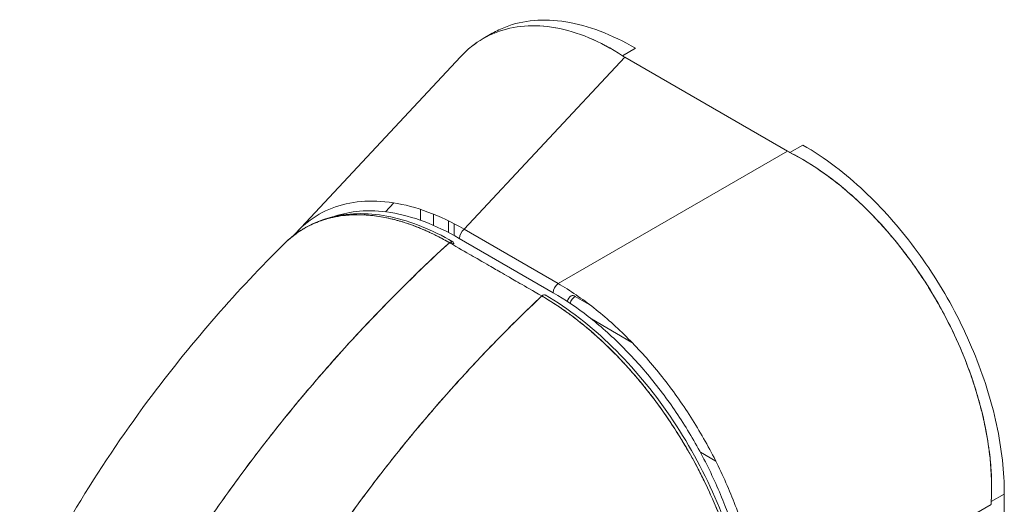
# Model space of a CAD drawing. Header units: inches. Extents: x 16 to 394, y 3 to 249.
# Tile 106 of 116: x 373.439 to 375.226, y 126.778 to 127.658. Entities that reach past the tile are written whole.
import ezdxf

# ---------------------------------------------------------------- set-up
doc = ezdxf.new("R2010")
doc.units = ezdxf.units.IN
doc.header["$LTSCALE"] = 24
doc.header["$MEASUREMENT"] = 0
doc.layers.add('Visible (ANSI)', color=7, linetype='Continuous', lineweight=5)

msp = doc.modelspace()

# ---------------------------------------------------------------- linework, layer by layer
at = {"layer": 'Visible (ANSI)'}
for p, q in [((374.2804, 127.6233), (374.2971, 127.633)), ((374.557, 127.6059), (374.5335, 127.5923)), ((373.9416, 127.2714), (374.2393, 127.5904)), ((374.5375, 127.5898), (374.2459, 127.2773)), ((374.2459, 127.2773), (374.5375, 127.5898)), ((374.5375, 127.5898), (374.8329, 127.4189)), ((374.4164, 127.1786), (374.8329, 127.4189)), ((374.8329, 127.4189), (374.4164, 127.1786)), ((374.8372, 127.4165), (374.8607, 127.4301)), ((374.1033, 127.3088), (374.1184, 127.325)), ((374.1668, 127.3131), (374.1668, 127.2934)), ((374.1905, 127.2841), (374.1905, 127.3044)), ((374.2176, 127.2712), (374.2177, 127.2923)), ((374.2281, 127.2871), (374.2281, 127.2657)), ((374.2459, 127.2773), (374.4164, 127.1786)), ((374.4164, 127.1786), (374.2459, 127.2773)), ((374.2372, 127.2605), (374.4078, 127.1618)), ((374.4078, 127.1618), (374.2372, 127.2605)), ((374.2803, 127.2574), (374.2803, 127.2574)), ((374.2907, 127.2514), (374.2907, 127.2514)), ((374.3746, 127.181), (374.3746, 127.181)), ((374.4731, 127.1405), (374.4477, 127.1552)), ((374.477, 127.1142), (374.5505, 127.0716)), ((374.6746, 126.8721), (374.7026, 126.8559)), ((375.2262, 126.796), (375.2026, 126.7824)), ((375.2026, 126.7824), (375.2262, 126.796)), ((375.2262, 126.796), (375.2255, 126.1392)), ((375.2025, 126.7775), (374.7861, 126.5373))]:
    msp.add_line(p, q, dxfattribs=at)
msp.add_arc((374.4477, 127.1432), 0.0148, 120.0018, 168.8573, dxfattribs=at)
for centre, major_axis, ratio, start_param, end_param in [((374.6059, 127.6293), (0.0967, -0.0001), 0.57809, 3.86636, 3.927436), ((374.9013, 127.4584), (0.0967, -0.0001), 0.57809, 3.927806, 3.988888), ((374.2477, 127.2665), (0.0074, 0.0128), 0.576615, 0.960567, 2.35683), ((374.2493, 127.258), (0.0074, 0.0128), 0.576615, 1.837759, 1.837809), ((374.221, 127.2468), (0.00443, 0.00767), 0.577335, 5.497801, 7.364025), ((374.3642, 127.1915), (0.0074, 0.0128), 0.576615, 1.837759, 1.837809), ((374.3642, 127.1915), (-0.0074, -0.0128), 0.576615, 4.979352, 4.979402), ((374.3642, 127.1915), (0.0148, 0), 0.578085, 5.116287, 5.11636), ((374.4182, 127.1678), (-0.0074, -0.0128), 0.576615, 4.10216, 5.498423), ((374.3888, 127.15), (0.00443, 0.00767), 0.577366, 0, 1.080813), ((374.4477, 127.1432), (-0.0074, -0.0128), 0.576615, 3.927627, 5.069692), ((374.4477, 127.1432), (0.0074, 0.0128), 0.576615, 0.786034, 1.9281), ((375.2709, 126.817), (-0.0485, -0.0837), 0.576615, 5.43716, 5.498242), ((375.2709, 126.817), (-0.0485, -0.0837), 0.57662, 5.437163, 5.498246)]:
    msp.add_ellipse(centre, major_axis=major_axis, ratio=ratio, start_param=start_param, end_param=end_param, dxfattribs=at)
for points, knots in [([(374.2971, 127.633), (374.3047, 127.6374), (374.3127, 127.6412), (374.3209, 127.6444), (374.3371, 127.6507), (374.3545, 127.6546), (374.3728, 127.6561), (374.3912, 127.6577), (374.4105, 127.6569), (374.4304, 127.6537), (374.4506, 127.6504), (374.4715, 127.6448), (374.4927, 127.6368), (374.5139, 127.6287), (374.5355, 127.6184), (374.557, 127.6059)], [0.499201, 0.499201, 0.499201, 0.499201, 0.5552985, 0.5552985, 0.5552985, 0.6652244, 0.6652244, 0.6652244, 0.7756204, 0.7756204, 0.7756204, 0.8877415, 0.8877415, 0.8877415, 1, 1, 1, 1]), ([(374.2393, 127.5904), (374.2456, 127.5972), (374.2522, 127.6033), (374.2592, 127.6089), (374.2729, 127.6198), (374.2879, 127.6284), (374.304, 127.6346), (374.3201, 127.6409), (374.3374, 127.6447), (374.3555, 127.6461), (374.3736, 127.6475), (374.3925, 127.6465), (374.4121, 127.643), (374.4316, 127.6395), (374.4517, 127.6335), (374.4721, 127.625), (374.4924, 127.6166), (374.513, 127.6056), (374.5335, 127.5923)], [0.387467, 0.387467, 0.387467, 0.387467, 0.4444444, 0.4444444, 0.4444444, 0.5555556, 0.5555556, 0.5555556, 0.6666667, 0.6666667, 0.6666667, 0.7777778, 0.7777778, 0.7777778, 0.8888889, 0.8888889, 0.8888889, 1, 1, 1, 1]), ([(374.5335, 127.5923), (374.5131, 127.6056), (374.4926, 127.6165), (374.4723, 127.625), (374.4519, 127.6335), (374.4316, 127.6395), (374.412, 127.643), (374.412, 127.643), (374.4119, 127.643), (374.4119, 127.643), (374.3924, 127.6465), (374.3735, 127.6475), (374.3554, 127.6461), (374.3554, 127.6461), (374.3554, 127.6461), (374.3553, 127.6461), (374.3373, 127.6447), (374.3202, 127.6409), (374.3041, 127.6347), (374.3041, 127.6347), (374.304, 127.6346), (374.3039, 127.6346), (374.2879, 127.6284), (374.2729, 127.6198), (374.2593, 127.6089), (374.2592, 127.6089), (374.2592, 127.6089), (374.2591, 127.6088), (374.2521, 127.6033), (374.2455, 127.5971), (374.2393, 127.5904)], [0, 0, 0, 0, 0.1108364, 0.1108364, 0.1108364, 0.2222222, 0.2222222, 0.2222222, 0.2223767, 0.2223767, 0.2223767, 0.3330931, 0.3330931, 0.3330931, 0.3333333, 0.3333333, 0.3333333, 0.4440371, 0.4440371, 0.4440371, 0.4444444, 0.4444444, 0.4444444, 0.5555556, 0.5555556, 0.5555556, 0.5559572, 0.5559572, 0.5559572, 0.6127047, 0.6127047, 0.6127047, 0.6127047]), ([(374.8607, 127.4301), (374.8805, 127.4187), (374.9003, 127.4054), (374.9199, 127.3905), (374.9376, 127.377), (374.955, 127.3621), (374.9721, 127.3461), (374.9882, 127.3309), (375.0039, 127.3147), (375.0191, 127.2976), (375.0343, 127.2805), (375.0489, 127.2626), (375.0629, 127.2438), (375.0773, 127.2246), (375.091, 127.2045), (375.1039, 127.1839), (375.1168, 127.1632), (375.1289, 127.142), (375.14, 127.1204), (375.1511, 127.0989), (375.1612, 127.077), (375.1704, 127.0549), (375.1795, 127.0329), (375.1875, 127.0107), (375.1945, 126.9886), (375.2015, 126.9664), (375.2074, 126.9442), (375.2121, 126.9223), (375.2168, 126.9004), (375.2203, 126.8789), (375.2227, 126.8577), (375.2251, 126.8366), (375.2262, 126.816), (375.2262, 126.796)], [0, 0, 0, 0, 0.103179, 0.103179, 0.103179, 0.19641, 0.19641, 0.19641, 0.284272, 0.284272, 0.284272, 0.371718, 0.371718, 0.371718, 0.461564, 0.461564, 0.461564, 0.551364, 0.551364, 0.551364, 0.640801, 0.640801, 0.640801, 0.730189, 0.730189, 0.730189, 0.82001, 0.82001, 0.82001, 0.909949, 0.909949, 0.909949, 1, 1, 1, 1]), ([(375.2026, 126.7824), (375.2037, 126.803), (375.2034, 126.8242), (375.2018, 126.8457), (375.2014, 126.851), (375.2009, 126.8564), (375.2003, 126.8619), (375.1986, 126.8782), (375.1961, 126.8947), (375.193, 126.9113), (375.1909, 126.9222), (375.1885, 126.9331), (375.1858, 126.9441), (375.183, 126.9555), (375.18, 126.9669), (375.1766, 126.9782), (375.1717, 126.9945), (375.1663, 127.0108), (375.1602, 127.0269), (375.1579, 127.033), (375.1556, 127.039), (375.1532, 127.045), (375.1446, 127.0663), (375.135, 127.0874), (375.1246, 127.108), (375.1241, 127.1089), (375.1237, 127.1098), (375.1232, 127.1107), (375.1122, 127.1323), (375.1001, 127.1536), (375.0872, 127.1742), (375.0848, 127.1779), (375.0824, 127.1817), (375.08, 127.1854), (375.0691, 127.2021), (375.0577, 127.2183), (375.0458, 127.2339), (375.0399, 127.2418), (375.0338, 127.2495), (375.0276, 127.257), (375.0191, 127.2674), (375.0103, 127.2775), (375.0013, 127.2873), (374.9907, 127.2989), (374.9798, 127.3101), (374.9687, 127.3208), (374.9636, 127.3257), (374.9584, 127.3305), (374.9532, 127.3352), (374.9375, 127.3494), (374.9213, 127.3626), (374.9048, 127.3746), (374.9029, 127.3759), (374.9011, 127.3773), (374.8993, 127.3786), (374.879, 127.393), (374.8582, 127.4057), (374.8372, 127.4165)], [0, 0, 0, 0, 0.088873, 0.088873, 0.088873, 0.111111, 0.111111, 0.111111, 0.178162, 0.178162, 0.178162, 0.222222, 0.222222, 0.222222, 0.267931, 0.267931, 0.267931, 0.333333, 0.333333, 0.333333, 0.357816, 0.357816, 0.357816, 0.444444, 0.444444, 0.444444, 0.448135, 0.448135, 0.448135, 0.538943, 0.538943, 0.538943, 0.555556, 0.555556, 0.555556, 0.629644, 0.629644, 0.629644, 0.666667, 0.666667, 0.666667, 0.717569, 0.717569, 0.717569, 0.777778, 0.777778, 0.777778, 0.805438, 0.805438, 0.805438, 0.888889, 0.888889, 0.888889, 0.898091, 0.898091, 0.898091, 1, 1, 1, 1]), ([(374.8372, 127.4165), (374.8602, 127.4047), (374.8828, 127.3906), (374.9048, 127.3746), (374.9268, 127.3585), (374.9482, 127.3405), (374.9687, 127.3208), (374.9892, 127.3011), (375.0089, 127.2798), (375.0275, 127.2571), (375.0461, 127.2345), (375.0636, 127.2105), (375.0799, 127.1855), (375.0962, 127.1605), (375.1111, 127.1346), (375.1246, 127.108), (375.138, 127.0814), (375.15, 127.0542), (375.1603, 127.0268), (375.1705, 126.9993), (375.1791, 126.9717), (375.1858, 126.9441), (375.1926, 126.9165), (375.1975, 126.8889), (375.2003, 126.8619), (375.2031, 126.8348), (375.2039, 126.8082), (375.2026, 126.7824)], [0, 0, 0, 0, 0.111111, 0.111111, 0.111111, 0.222222, 0.222222, 0.222222, 0.333333, 0.333333, 0.333333, 0.444444, 0.444444, 0.444444, 0.555556, 0.555556, 0.555556, 0.666667, 0.666667, 0.666667, 0.777778, 0.777778, 0.777778, 0.888889, 0.888889, 0.888889, 1, 1, 1, 1]), ([(374.2459, 127.2773), (374.2238, 127.29), (374.2018, 127.3004), (374.1803, 127.3084), (374.1588, 127.3164), (374.1377, 127.322), (374.1174, 127.3252), (374.0971, 127.3284), (374.0775, 127.3292), (374.0589, 127.3275), (374.0403, 127.3259), (374.0227, 127.3219), (374.0064, 127.3155), (373.99, 127.3092), (373.9749, 127.3005), (373.9612, 127.2896), (373.9523, 127.2825), (373.9439, 127.2744), (373.9363, 127.2655)], [0, 0, 0, 0, 0.1111111, 0.1111111, 0.1111111, 0.2222222, 0.2222222, 0.2222222, 0.3333333, 0.3333333, 0.3333333, 0.4444444, 0.4444444, 0.4444444, 0.5555556, 0.5555556, 0.5555556, 0.6278212, 0.6278212, 0.6278212, 0.6278212]), ([(374.0116, 127.3007), (374.0256, 127.3054), (374.0404, 127.3085), (374.056, 127.3099), (374.074, 127.3114), (374.093, 127.3106), (374.1127, 127.3074), (374.1324, 127.3043), (374.1529, 127.2987), (374.1737, 127.2909), (374.1945, 127.2831), (374.2156, 127.273), (374.2372, 127.2605)], [0.5709254, 0.5709254, 0.5709254, 0.5709254, 0.6666667, 0.6666667, 0.6666667, 0.7777778, 0.7777778, 0.7777778, 0.8888889, 0.8888889, 0.8888889, 1, 1, 1, 1]), ([(373.9195, 127.2508), (373.9437, 127.2747), (373.9737, 127.2915), (374.0394, 127.3075), (374.0756, 127.3074), (374.1493, 127.2916), (374.1877, 127.2763), (374.2255, 127.2545)], [0, 0, 0, 0, 0.569198, 0.569198, 1.123707, 1.123707, 1.663368, 1.663368, 1.663368, 1.663368]), ([(373.9195, 127.2508), (373.9211, 127.2523), (373.9226, 127.2538), (373.9242, 127.2553), (373.9281, 127.2589), (373.9322, 127.2623), (373.9363, 127.2655), (373.9423, 127.2702), (373.9486, 127.2744), (373.9549, 127.2781), (373.9638, 127.2833), (373.9728, 127.2875), (373.9818, 127.291), (373.9843, 127.2919), (373.9869, 127.2928), (373.9894, 127.2936), (374.0018, 127.2977), (374.0142, 127.3003), (374.0264, 127.3018), (374.0268, 127.3019), (374.0273, 127.302), (374.0277, 127.302), (374.0402, 127.3034), (374.0524, 127.3037), (374.0644, 127.3031), (374.067, 127.303), (374.0695, 127.3028), (374.0721, 127.3026), (374.0823, 127.3018), (374.0922, 127.3004), (374.1019, 127.2985), (374.1059, 127.2978), (374.1099, 127.2969), (374.1138, 127.296), (374.1219, 127.2941), (374.1297, 127.2919), (374.1374, 127.2894), (374.1425, 127.2878), (374.1475, 127.2861), (374.1525, 127.2843), (374.1583, 127.2821), (374.164, 127.2799), (374.1696, 127.2775), (374.1757, 127.2749), (374.1818, 127.2722), (374.1877, 127.2694), (374.1909, 127.2678), (374.1941, 127.2663), (374.1972, 127.2647), (374.2051, 127.2606), (374.2126, 127.2565), (374.2192, 127.2527)], [0.3275342, 0.3275342, 0.3275342, 0.3275342, 0.3378724, 0.3378724, 0.3378724, 0.3636364, 0.3636364, 0.3636364, 0.4015229, 0.4015229, 0.4015229, 0.4545455, 0.4545455, 0.4545455, 0.4693394, 0.4693394, 0.4693394, 0.5426566, 0.5426566, 0.5426566, 0.5454545, 0.5454545, 0.5454545, 0.6201601, 0.6201601, 0.6201601, 0.6363636, 0.6363636, 0.6363636, 0.7005689, 0.7005689, 0.7005689, 0.7272727, 0.7272727, 0.7272727, 0.7817474, 0.7817474, 0.7817474, 0.8181818, 0.8181818, 0.8181818, 0.861421, 0.861421, 0.861421, 0.9090909, 0.9090909, 0.9090909, 0.9347795, 0.9347795, 0.9347795, 1, 1, 1, 1]), ([(374.2192, 127.2527), (374.2182, 127.2533), (374.2172, 127.2538), (374.2162, 127.2544), (374.215, 127.2551), (374.2139, 127.2557), (374.2127, 127.2564), (374.2114, 127.2571), (374.2101, 127.2578), (374.2088, 127.2585), (374.2074, 127.2593), (374.206, 127.26), (374.2046, 127.2608), (374.2031, 127.2616), (374.2016, 127.2624), (374.2001, 127.2632), (374.1985, 127.264), (374.197, 127.2648), (374.1954, 127.2656), (374.1937, 127.2664), (374.192, 127.2673), (374.1903, 127.2681), (374.1884, 127.269), (374.1866, 127.2699), (374.1847, 127.2708), (374.1827, 127.2717), (374.1806, 127.2727), (374.1785, 127.2736), (374.1762, 127.2747), (374.1738, 127.2757), (374.1715, 127.2767), (374.1689, 127.2778), (374.1662, 127.2789), (374.1635, 127.28), (374.1605, 127.2812), (374.1575, 127.2824), (374.1545, 127.2835), (374.1518, 127.2845), (374.1492, 127.2855), (374.1466, 127.2864), (374.1458, 127.2866), (374.1451, 127.2869), (374.1444, 127.2871), (374.1407, 127.2884), (374.1371, 127.2895), (374.1335, 127.2906), (374.1295, 127.2918), (374.1256, 127.293), (374.1217, 127.294), (374.1174, 127.2951), (374.1132, 127.2961), (374.1091, 127.297), (374.1045, 127.298), (374.1, 127.2989), (374.0955, 127.2997), (374.0907, 127.3005), (374.0858, 127.3012), (374.081, 127.3018), (374.0796, 127.3019), (374.0781, 127.3021), (374.0767, 127.3022), (374.0729, 127.3026), (374.0691, 127.3029), (374.0654, 127.3031), (374.0598, 127.3034), (374.0542, 127.3035), (374.0487, 127.3034), (374.0426, 127.3033), (374.0366, 127.3029), (374.0307, 127.3023), (374.0244, 127.3017), (374.0182, 127.3008), (374.0122, 127.2996), (374.012, 127.2996), (374.0118, 127.2995), (374.0116, 127.2995), (374.0048, 127.2981), (373.9981, 127.2964), (373.9916, 127.2944), (373.9845, 127.2921), (373.9776, 127.2895), (373.9708, 127.2864), (373.9656, 127.284), (373.9606, 127.2814), (373.9556, 127.2785), (373.9535, 127.2773), (373.9514, 127.276), (373.9494, 127.2747), (373.9417, 127.2698), (373.9344, 127.2643), (373.9275, 127.2582), (373.9248, 127.2558), (373.9221, 127.2534), (373.9195, 127.2508)], [0, 0, 0, 0, 0.0051535, 0.0051535, 0.0051535, 0.011125, 0.011125, 0.011125, 0.0177599, 0.0177599, 0.0177599, 0.024968, 0.024968, 0.024968, 0.0326646, 0.0326646, 0.0326646, 0.0407909, 0.0407909, 0.0407909, 0.0494929, 0.0494929, 0.0494929, 0.0590435, 0.0590435, 0.0590435, 0.0697173, 0.0697173, 0.0697173, 0.0817898, 0.0817898, 0.0817898, 0.0955416, 0.0955416, 0.0955416, 0.1112568, 0.1112568, 0.1112568, 0.125, 0.125, 0.125, 0.1288152, 0.1288152, 0.1288152, 0.1479502, 0.1479502, 0.1479502, 0.1687359, 0.1687359, 0.1687359, 0.1911746, 0.1911746, 0.1911746, 0.2155136, 0.2155136, 0.2155136, 0.2420183, 0.2420183, 0.2420183, 0.25, 0.25, 0.25, 0.2709744, 0.2709744, 0.2709744, 0.3027382, 0.3027382, 0.3027382, 0.3376886, 0.3376886, 0.3376886, 0.375, 0.375, 0.375, 0.3761252, 0.3761252, 0.3761252, 0.4181661, 0.4181661, 0.4181661, 0.4642343, 0.4642343, 0.4642343, 0.5, 0.5, 0.5, 0.515243, 0.515243, 0.515243, 0.571952, 0.571952, 0.571952, 0.5942753, 0.5942753, 0.5942753, 0.5942753]), ([(373.4394, 126.5794), (373.5056, 126.7199), (373.5886, 126.8541), (373.7542, 127.0748), (373.8349, 127.167), (373.9195, 127.2508)], [0, 0, 0, 0, 1.578022, 1.578022, 2.853503, 2.853503, 2.853503, 2.853503]), ([(374.2192, 127.2527), (374.1772, 127.2143), (374.1371, 127.1752), (374.099, 127.1359), (374.0608, 127.0966), (374.0246, 127.057), (373.9902, 127.0176), (373.9559, 126.9781), (373.9234, 126.9387), (373.8929, 126.8996), (373.8623, 126.8606), (373.8336, 126.8219), (373.8067, 126.7838), (373.7797, 126.7457), (373.7546, 126.7082), (373.7312, 126.6714), (373.7195, 126.653), (373.7081, 126.6348), (373.6972, 126.6168)], [0, 0, 0, 0, 0.181782, 0.181782, 0.181782, 0.363564, 0.363564, 0.363564, 0.545346, 0.545346, 0.545346, 0.727128, 0.727128, 0.727128, 0.90891, 0.90891, 0.90891, 1, 1, 1, 1]), ([(373.6972, 126.6168), (373.7122, 126.6414), (373.7278, 126.6665), (373.7443, 126.6918), (373.7609, 126.7173), (373.7782, 126.7431), (373.7964, 126.7692), (373.8147, 126.7953), (373.8337, 126.8217), (373.8536, 126.8484), (373.8735, 126.875), (373.8943, 126.9018), (373.916, 126.9288), (373.9377, 126.9557), (373.9602, 126.9829), (373.9837, 127.01), (374.0071, 127.0372), (374.0315, 127.0644), (374.0567, 127.0915), (374.082, 127.1186), (374.1082, 127.1457), (374.1353, 127.1726), (374.1623, 127.1995), (374.1903, 127.2263), (374.2192, 127.2527)], [0, 0, 0, 0, 0.12462, 0.12462, 0.12462, 0.249674, 0.249674, 0.249674, 0.374729, 0.374729, 0.374729, 0.499784, 0.499784, 0.499784, 0.624839, 0.624839, 0.624839, 0.749894, 0.749894, 0.749894, 0.874949, 0.874949, 0.874949, 1, 1, 1, 1]), ([(374.2192, 127.2527), (374.2358, 127.2431), (374.2487, 127.2357), (374.2589, 127.2298), (374.2691, 127.2239), (374.2768, 127.2195), (374.2828, 127.216), (374.2889, 127.2125), (374.2934, 127.2099), (374.2974, 127.2076), (374.3014, 127.2053), (374.3048, 127.2033), (374.3088, 127.201), (374.3128, 127.1987), (374.3173, 127.1961), (374.3233, 127.1926), (374.3294, 127.1891), (374.337, 127.1847), (374.3472, 127.1788), (374.3575, 127.1729), (374.3703, 127.1654), (374.3869, 127.1559)], [0, 0, 0, 0, 0.142857, 0.142857, 0.142857, 0.285714, 0.285714, 0.285714, 0.428571, 0.428571, 0.428571, 0.571429, 0.571429, 0.571429, 0.714286, 0.714286, 0.714286, 0.857143, 0.857143, 0.857143, 1, 1, 1, 1]), ([(374.221, 127.254), (374.2221, 127.2534), (374.2232, 127.2528), (374.2243, 127.2521), (374.2253, 127.2516), (374.2263, 127.251), (374.2273, 127.2504)], [0.98911974, 0.98911974, 0.98911974, 0.98911974, 0.99489394, 0.99489394, 0.99489394, 1, 1, 1, 1]), ([(374.7861, 126.5373), (374.786, 126.5626), (374.784, 126.5889), (374.7802, 126.6158), (374.7763, 126.6426), (374.7707, 126.6701), (374.7633, 126.6977), (374.7559, 126.7253), (374.7468, 126.7531), (374.7361, 126.7806), (374.7254, 126.8082), (374.7131, 126.8355), (374.6994, 126.8623), (374.6857, 126.889), (374.6706, 126.9152), (374.6543, 126.9405), (374.638, 126.9658), (374.6205, 126.9901), (374.602, 127.0132), (374.5835, 127.0363), (374.5641, 127.0581), (374.5439, 127.0783), (374.5237, 127.0986), (374.5028, 127.1173), (374.4814, 127.1341), (374.4601, 127.1509), (374.4383, 127.1658), (374.4164, 127.1786)], [0, 0, 0, 0, 0.111111, 0.111111, 0.111111, 0.222222, 0.222222, 0.222222, 0.333333, 0.333333, 0.333333, 0.444444, 0.444444, 0.444444, 0.555556, 0.555556, 0.555556, 0.666667, 0.666667, 0.666667, 0.777778, 0.777778, 0.777778, 0.888889, 0.888889, 0.888889, 1, 1, 1, 1]), ([(374.3869, 127.1559), (374.3586, 127.1291), (374.3311, 127.1021), (374.3046, 127.0748), (374.2781, 127.0476), (374.2525, 127.0202), (374.2278, 126.9927), (374.2032, 126.9652), (374.1794, 126.9377), (374.1566, 126.9102), (374.1338, 126.8827), (374.1119, 126.8552), (374.0908, 126.8278), (374.0698, 126.8005), (374.0497, 126.7732), (374.0305, 126.7462), (374.0113, 126.7192), (373.993, 126.6924), (373.9755, 126.6659), (373.958, 126.6393), (373.9414, 126.6131), (373.9256, 126.5872), (373.9099, 126.5614), (373.895, 126.5359), (373.8809, 126.5108)], [0, 0, 0, 0, 0.125051, 0.125051, 0.125051, 0.250106, 0.250106, 0.250106, 0.375161, 0.375161, 0.375161, 0.500216, 0.500216, 0.500216, 0.625271, 0.625271, 0.625271, 0.750326, 0.750326, 0.750326, 0.87538, 0.87538, 0.87538, 1, 1, 1, 1]), ([(373.8809, 126.5108), (373.8912, 126.5291), (373.9019, 126.5477), (373.9131, 126.5664), (373.9354, 126.6038), (373.9594, 126.6419), (373.9853, 126.6807), (374.0112, 126.7194), (374.0389, 126.7586), (374.0685, 126.7983), (374.0981, 126.8379), (374.1295, 126.8778), (374.163, 126.9178), (374.1964, 126.9578), (374.2318, 126.9979), (374.2691, 127.0377), (374.3064, 127.0775), (374.3457, 127.117), (374.3869, 127.1559)], [0, 0, 0, 0, 0.09109, 0.09109, 0.09109, 0.272872, 0.272872, 0.272872, 0.454654, 0.454654, 0.454654, 0.636436, 0.636436, 0.636436, 0.818218, 0.818218, 0.818218, 1, 1, 1, 1]), ([(374.7625, 126.5052), (374.7625, 126.5102), (374.7624, 126.5154), (374.7622, 126.5205), (374.762, 126.5262), (374.7618, 126.532), (374.7614, 126.5378), (374.761, 126.5442), (374.7604, 126.5506), (374.7598, 126.5571), (374.7591, 126.5642), (374.7582, 126.5714), (374.7573, 126.5787), (374.7566, 126.5839), (374.7558, 126.5892), (374.7549, 126.5946), (374.7545, 126.5973), (374.754, 126.6), (374.7536, 126.6027), (374.7521, 126.6115), (374.7503, 126.6204), (374.7484, 126.6294), (374.7463, 126.6392), (374.744, 126.6491), (374.7414, 126.6591), (374.7389, 126.669), (374.7361, 126.6789), (374.7332, 126.6889), (374.7328, 126.6899), (374.7325, 126.6909), (374.7322, 126.692), (374.7285, 126.704), (374.7246, 126.7161), (374.7203, 126.7281), (374.7155, 126.7416), (374.7103, 126.755), (374.7048, 126.7684), (374.7026, 126.7737), (374.7004, 126.7789), (374.6981, 126.7842), (374.6939, 126.7938), (374.6896, 126.8033), (374.685, 126.8129), (374.6778, 126.828), (374.6701, 126.8431), (374.662, 126.8579), (374.6585, 126.8642), (374.6549, 126.8706), (374.6513, 126.8768), (374.6472, 126.8838), (374.6431, 126.8908), (374.6389, 126.8976), (374.6318, 126.9091), (374.6245, 126.9205), (374.6169, 126.9316), (374.6102, 126.9416), (374.6032, 126.9515), (374.5961, 126.9611), (374.5955, 126.9619), (374.595, 126.9627), (374.5944, 126.9635), (374.5885, 126.9714), (374.5825, 126.9791), (374.5765, 126.9868), (374.5704, 126.9943), (374.5643, 127.0018), (374.5581, 127.009), (374.5525, 127.0156), (374.5468, 127.0221), (374.5411, 127.0284), (374.5373, 127.0325), (374.5335, 127.0367), (374.5297, 127.0407), (374.5282, 127.0422), (374.5268, 127.0437), (374.5253, 127.0452), (374.5205, 127.0503), (374.5156, 127.0552), (374.5107, 127.06), (374.5062, 127.0645), (374.5016, 127.0688), (374.4971, 127.0731), (374.4929, 127.077), (374.4887, 127.0808), (374.4844, 127.0846), (374.4805, 127.0881), (374.4766, 127.0915), (374.4726, 127.0949), (374.469, 127.098), (374.4653, 127.101), (374.4617, 127.104), (374.461, 127.1045), (374.4603, 127.1051), (374.4596, 127.1056), (374.457, 127.1078), (374.4543, 127.1099), (374.4516, 127.112), (374.4486, 127.1144), (374.4456, 127.1167), (374.4425, 127.119), (374.4399, 127.1209), (374.4372, 127.1229), (374.4346, 127.1248), (374.4322, 127.1265), (374.4299, 127.1282), (374.4276, 127.1298), (374.4255, 127.1313), (374.4234, 127.1327), (374.4214, 127.1342), (374.4195, 127.1354), (374.4176, 127.1367), (374.4158, 127.1379), (374.4141, 127.139), (374.4124, 127.1402), (374.4107, 127.1413), (374.4091, 127.1423), (374.4075, 127.1433), (374.406, 127.1443), (374.4045, 127.1453), (374.403, 127.1462), (374.4015, 127.1471), (374.4001, 127.148), (374.3987, 127.1489), (374.3973, 127.1497), (374.396, 127.1505), (374.3947, 127.1513), (374.3934, 127.1521), (374.3923, 127.1527), (374.3911, 127.1534), (374.3899, 127.1541), (374.3889, 127.1547), (374.3879, 127.1553), (374.3869, 127.1559)], [0, 0, 0, 0, 0.022163, 0.022163, 0.022163, 0.046721, 0.046721, 0.046721, 0.07375, 0.07375, 0.07375, 0.103441, 0.103441, 0.103441, 0.125, 0.125, 0.125, 0.135958, 0.135958, 0.135958, 0.171628, 0.171628, 0.171628, 0.210936, 0.210936, 0.210936, 0.25, 0.25, 0.25, 0.254076, 0.254076, 0.254076, 0.301415, 0.301415, 0.301415, 0.354208, 0.354208, 0.354208, 0.375, 0.375, 0.375, 0.413119, 0.413119, 0.413119, 0.473883, 0.473883, 0.473883, 0.5, 0.5, 0.5, 0.529014, 0.529014, 0.529014, 0.577715, 0.577715, 0.577715, 0.621414, 0.621414, 0.621414, 0.625, 0.625, 0.625, 0.66093, 0.66093, 0.66093, 0.696579, 0.696579, 0.696579, 0.728771, 0.728771, 0.728771, 0.75, 0.75, 0.75, 0.757976, 0.757976, 0.757976, 0.784626, 0.784626, 0.784626, 0.80904, 0.80904, 0.80904, 0.83151, 0.83151, 0.83151, 0.852308, 0.852308, 0.852308, 0.871433, 0.871433, 0.871433, 0.875, 0.875, 0.875, 0.888962, 0.888962, 0.888962, 0.904641, 0.904641, 0.904641, 0.918368, 0.918368, 0.918368, 0.930426, 0.930426, 0.930426, 0.941092, 0.941092, 0.941092, 0.950638, 0.950638, 0.950638, 0.959335, 0.959335, 0.959335, 0.967454, 0.967454, 0.967454, 0.975136, 0.975136, 0.975136, 0.982323, 0.982323, 0.982323, 0.988932, 0.988932, 0.988932, 0.994877, 0.994877, 0.994877, 1, 1, 1, 1]), ([(374.3869, 127.1559), (374.3935, 127.152), (374.4011, 127.1475), (374.409, 127.1424), (374.4121, 127.1404), (374.4153, 127.1383), (374.4185, 127.1361), (374.4244, 127.1321), (374.4304, 127.1279), (374.4366, 127.1234), (374.4422, 127.1193), (374.4479, 127.1149), (374.4537, 127.1103), (374.4586, 127.1065), (374.4637, 127.1024), (374.4688, 127.0981), (374.4765, 127.0917), (374.4843, 127.0848), (374.4924, 127.0774), (374.4964, 127.0738), (374.5004, 127.07), (374.5044, 127.0661), (374.5141, 127.0568), (374.524, 127.0468), (374.5342, 127.0358), (374.5368, 127.0331), (374.5394, 127.0302), (374.542, 127.0274), (374.554, 127.0141), (374.5663, 126.9997), (374.5787, 126.9839), (374.5792, 126.9833), (374.5797, 126.9827), (374.5802, 126.9821), (374.5924, 126.9665), (374.6048, 126.9496), (374.6173, 126.9311), (374.6198, 126.9274), (374.6223, 126.9236), (374.6248, 126.9198), (374.6339, 126.9059), (374.643, 126.8911), (374.652, 126.8756), (374.6583, 126.8646), (374.6646, 126.8533), (374.6707, 126.8416), (374.6748, 126.8336), (374.6789, 126.8255), (374.6829, 126.8172), (374.6924, 126.7977), (374.7012, 126.7777), (374.7091, 126.7577), (374.7097, 126.7564), (374.7102, 126.7551), (374.7107, 126.7538), (374.7179, 126.7355), (374.7243, 126.7173), (374.73, 126.699), (374.7336, 126.6877), (374.7369, 126.6763), (374.7399, 126.665), (374.7418, 126.6576), (374.7437, 126.6503), (374.7454, 126.643), (374.7495, 126.6253), (374.7529, 126.6079), (374.7555, 126.5912), (374.7561, 126.5869), (374.7567, 126.5827), (374.7573, 126.5786), (374.7589, 126.5669), (374.76, 126.5557), (374.7609, 126.545), (374.762, 126.5308), (374.7625, 126.5175), (374.7625, 126.5052)], [0, 0, 0, 0, 0.065233, 0.065233, 0.065233, 0.090909, 0.090909, 0.090909, 0.138606, 0.138606, 0.138606, 0.181818, 0.181818, 0.181818, 0.218295, 0.218295, 0.218295, 0.272727, 0.272727, 0.272727, 0.299488, 0.299488, 0.299488, 0.363636, 0.363636, 0.363636, 0.379913, 0.379913, 0.379913, 0.454545, 0.454545, 0.454545, 0.457429, 0.457429, 0.457429, 0.530754, 0.530754, 0.530754, 0.545455, 0.545455, 0.545455, 0.598649, 0.598649, 0.598649, 0.636364, 0.636364, 0.636364, 0.662242, 0.662242, 0.662242, 0.723318, 0.723318, 0.723318, 0.727273, 0.727273, 0.727273, 0.783303, 0.783303, 0.783303, 0.818182, 0.818182, 0.818182, 0.840721, 0.840721, 0.840721, 0.895221, 0.895221, 0.895221, 0.909091, 0.909091, 0.909091, 0.94822, 0.94822, 0.94822, 1, 1, 1, 1]), ([(374.3932, 127.1577), (374.4347, 127.1337), (374.4765, 127.1013), (374.5528, 127.0265), (374.5884, 126.9836), (374.6511, 126.8916), (374.6789, 126.8413), (374.7233, 126.7395), (374.7404, 126.6868), (374.7606, 126.5923), (374.7654, 126.5491), (374.7654, 126.5089)], [0, 0, 0, 0, 0.592296, 0.592296, 1.159393, 1.159393, 1.72926, 1.72926, 2.301396, 2.301396, 2.798356, 2.798356, 2.798356, 2.798356]), ([(374.4078, 127.1618), (374.4294, 127.1492), (374.4505, 127.1349), (374.4713, 127.1186), (374.4921, 127.1024), (374.5126, 127.0843), (374.5323, 127.0646), (374.552, 127.0449), (374.5709, 127.0238), (374.5889, 127.0013), (374.607, 126.9789), (374.624, 126.9553), (374.6399, 126.9307), (374.6557, 126.9062), (374.6704, 126.8807), (374.6837, 126.8547), (374.697, 126.8287), (374.7089, 126.8021), (374.7193, 126.7752), (374.7296, 126.7484), (374.7384, 126.7214), (374.7456, 126.6945), (374.7527, 126.6677), (374.7581, 126.6409), (374.7617, 126.6148), (374.7653, 126.5887), (374.7671, 126.5632), (374.7672, 126.5383)], [0, 0, 0, 0, 0.111111, 0.111111, 0.111111, 0.222222, 0.222222, 0.222222, 0.333333, 0.333333, 0.333333, 0.444444, 0.444444, 0.444444, 0.555556, 0.555556, 0.555556, 0.666667, 0.666667, 0.666667, 0.777778, 0.777778, 0.777778, 0.888889, 0.888889, 0.888889, 1, 1, 1, 1]), ([(374.4403, 127.156), (374.4403, 127.156), (374.4403, 127.156), (374.4403, 127.156), (374.4413, 127.1565), (374.4425, 127.1568), (374.4437, 127.1566), (374.445, 127.1565), (374.4462, 127.156), (374.4477, 127.1552)], [0.4979621, 0.4979621, 0.4979621, 0.4979621, 0.5, 0.5, 0.5, 0.75, 0.75, 0.75, 1, 1, 1, 1])]:
    msp.add_open_spline(points, degree=3, knots=knots, dxfattribs=at)
for points in [[(374.2889, 127.6279), (374.2889, 127.6279), (374.2889, 127.6279), (374.2889, 127.6279)], [(374.1392, 127.2889), (374.1392, 127.2888), (374.1392, 127.2888), (374.1392, 127.2888)], [(374.37, 127.1837), (374.37, 127.1837), (374.37, 127.1837), (374.37, 127.1837)], [(373.8599, 126.8567), (373.8599, 126.8567), (373.8599, 126.8567), (373.8599, 126.8567)], [(373.8471, 126.8396), (373.8471, 126.8396), (373.8471, 126.8396), (373.8471, 126.8396)]]:
    msp.add_open_spline(points, degree=3, dxfattribs=at)

doc.saveas('drawing.dxf')
